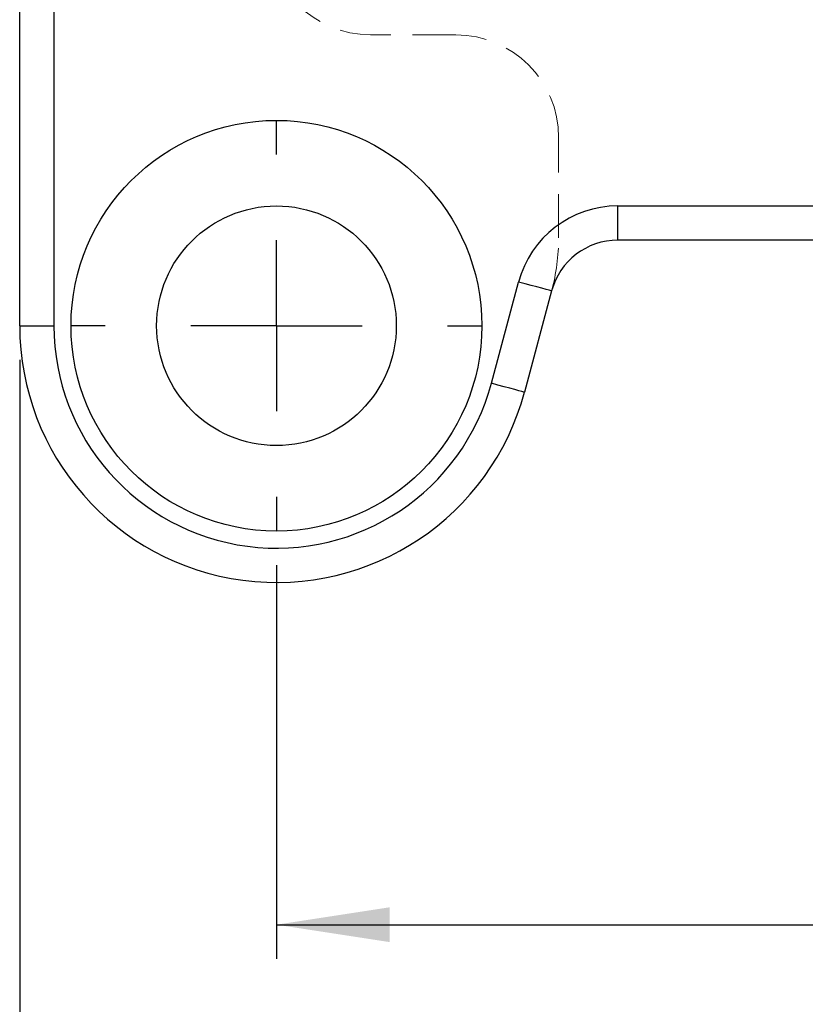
# Model space of a CAD drawing. Header units: millimetres. Extents: x 27 to 395, y 15 to 279.
# Tile 9 of 30: x 131 to 154, y 68 to 97. Entities that reach past the tile are written whole.
import ezdxf

# ---------------------------------------------------------------- set-up
doc = ezdxf.new("R2010")
doc.units = ezdxf.units.MM
doc.linetypes.add('HIDDEN', pattern=[1.905, 1.27, -0.635])
doc.layers.add('FORMATO', color=179, linetype='Continuous')
doc.styles.add('SLDTEXTSTYLE0', font='TXT', dxfattribs={"width": 0.75})
doc.dimstyles.new('SLDDIMSTYLE2', dxfattribs={"dimtxt": 3.5, "dimasz": 3.302, "dimexe": 0, "dimexo": 0.0625, "dimgap": 0.875, "dimtad": 1, "dimdec": 3, "dimrnd": 1e-09, "dimzin": 12, "dimdsep": 46, "dimtxsty": 'SLDTEXTSTYLE0', "dimsah": 1, "dimcen": 0.09, "dimadec": 0, "dimazin": 3, "dimtfac": 1, "dimtdec": 3, "dimtofl": 0, "dimtmove": 0, "dimatfit": 3, "dimfxl": 0, "dimfrac": 2, "dimtolj": 1, "dimtzin": 12, "dimarcsym": 0})

# ---------------------------------------------------------------- blocks, each defined once
blk = doc.blocks.new('_D_5')
at = {"layer": 'FORMATO'}
for p, q in [((138.108, 81.119), (138.108, 69.619)), ((173.108, 81.119), (173.108, 69.619)), ((138.108, 70.619), (173.108, 70.619))]:
    blk.add_line(p, q, dxfattribs=at)
for points in [[(138.108, 70.619), (141.41, 70.111), (141.41, 71.127)], [(173.108, 70.619), (169.806, 71.127), (169.806, 70.111)]]:
    blk.add_solid(points, dxfattribs=at)
at = {"layer": 'FORMATO', "insert": (154.27, 75.131), "char_height": 3.5, "attachment_point": 1, "style": 'SLDTEXTSTYLE0'}
blk.add_mtext('35', dxfattribs=at)
blk = doc.blocks.new('_D_7')
at = {"layer": 'FORMATO'}
for p, q in [((130.608, 87.119), (130.608, 57.619)), ((180.608, 87.119), (180.608, 57.619)), ((130.608, 58.619), (180.608, 58.619))]:
    blk.add_line(p, q, dxfattribs=at)
for points in [[(130.608, 58.619), (133.91, 58.111), (133.91, 59.127)], [(180.608, 58.619), (177.306, 59.127), (177.306, 58.111)]]:
    blk.add_solid(points, dxfattribs=at)
at = {"layer": 'FORMATO', "insert": (154.27, 63.131), "char_height": 3.5, "attachment_point": 1, "style": 'SLDTEXTSTYLE0'}
blk.add_mtext('50', dxfattribs=at)
blk = doc.blocks.new('SW_CENTERMARKSYMBOL_5')
at = {"layer": 'FORMATO', "color": 0}
for p, q in [((0, 5), (0, 6)), ((0, 0), (0, 2.5)), ((-5, 0), (-6, 0)), ((0, 0), (-2.5, 0)), ((0, 0), (0, -2.5)), ((0, 0), (2.5, 0)), ((5, 0), (6, 0)), ((0, -5), (0, -6))]:
    blk.add_line(p, q, dxfattribs=at)

msp = doc.modelspace()

# ---------------------------------------------------------------- linework, layer by layer
at = {"color": 7, "linetype": 'Continuous', "lineweight": 25}
for p, q in [((130.6082, 88.1189), (130.6082, 99.1031)), ((148.0773, 91.6189), (163.1391, 91.6189)), ((148.0773, 90.6189), (148.0773, 91.6189)), ((163.1391, 90.6189), (148.0773, 90.6189)), ((144.3867, 86.4366), (145.1795, 89.3954)), ((146.1454, 89.1366), (145.3526, 86.1778)), ((130.6082, 88.1189), (131.6082, 88.1189))]:
    msp.add_line(p, q, dxfattribs=at)
at = {"color": 8, "linetype": 'Continuous', "lineweight": 25}
msp.add_line((131.6082, 99.1983), (131.6082, 88.1189), dxfattribs=at)
at = {"color": 7, "linetype": 'HIDDEN', "lineweight": 18}
for p, q in [((143.3499, 96.6189), (140.8582, 96.6189)), ((146.3499, 90.6895), (146.3499, 93.6189))]:
    msp.add_line(p, q, dxfattribs=at)
at = {"color": 7, "linetype": 'Continuous', "lineweight": 25, "flags": 128}
for points in [[(146.1454, 89.1366), (146.1269, 89.1415), (146.0719, 89.1563), (145.9827, 89.1802), (145.8625, 89.2124), (145.7162, 89.2516), (145.5492, 89.2963), (145.368, 89.3449), (145.1795, 89.3954)], [(145.3526, 86.1778), (145.3341, 86.1827), (145.2791, 86.1975), (145.1898, 86.2214), (145.0697, 86.2536), (144.9234, 86.2928), (144.7564, 86.3375), (144.5752, 86.3861), (144.3867, 86.4366)]]:
    msp.add_lwpolyline(points, dxfattribs=at)
at = {"color": 7, "linetype": 'Continuous', "lineweight": 25}
for radius in [6, 3.5]:
    msp.add_circle((138.1082, 88.1189), radius, dxfattribs=at)
at = {"color": 7, "linetype": 'HIDDEN', "lineweight": 18}
for centre, radius, start, end in [((140.8582, 99.6189), 3, 180, 270), ((143.3499, 93.6189), 3, 0, 90), ((140.3499, 90.6895), 6, 345.00001, 0)]:
    msp.add_arc(centre, radius, start, end, dxfattribs=at)
at = {"color": 7, "linetype": 'Continuous', "lineweight": 25}
for centre, radius, start, end in [((148.0773, 88.6189), 3, 90, 165.00001), ((148.0773, 88.6189), 2, 90, 165.00001), ((138.1082, 88.1189), 7.5, 180, 345.00001), ((138.1082, 88.1189), 6.5, 180, 345.00001)]:
    msp.add_arc(centre, radius, start, end, dxfattribs=at)

# ---------------------------------------------------------------- block references
at = {"layer": 'FORMATO'}
msp.add_blockref('SW_CENTERMARKSYMBOL_5', (138.1082, 88.1189), dxfattribs=at)

# ---------------------------------------------------------------- dimensions: what is measured, and where the dimension line sits
dim = msp.add_linear_dim(base=(180.6082, 58.6189), p1=(130.6082, 88.1189), p2=(180.6082, 88.1189), angle=0, dimstyle='SLDDIMSTYLE2', dxfattribs=at)
dim.commit()
dim.dimension.update_dxf_attribs({"geometry": '_D_7', "text_midpoint": (156.8562, 58.6189), "dimtype": 160})
dim = msp.add_linear_dim(base=(173.1082, 70.6189), p1=(138.1082, 82.1189), p2=(173.1082, 82.1189), dimstyle='SLDDIMSTYLE2', dxfattribs=at)
dim.commit()
dim.dimension.update_dxf_attribs({"geometry": '_D_5', "text_midpoint": (156.8562, 70.6189), "dimtype": 160})

doc.saveas('drawing.dxf')
